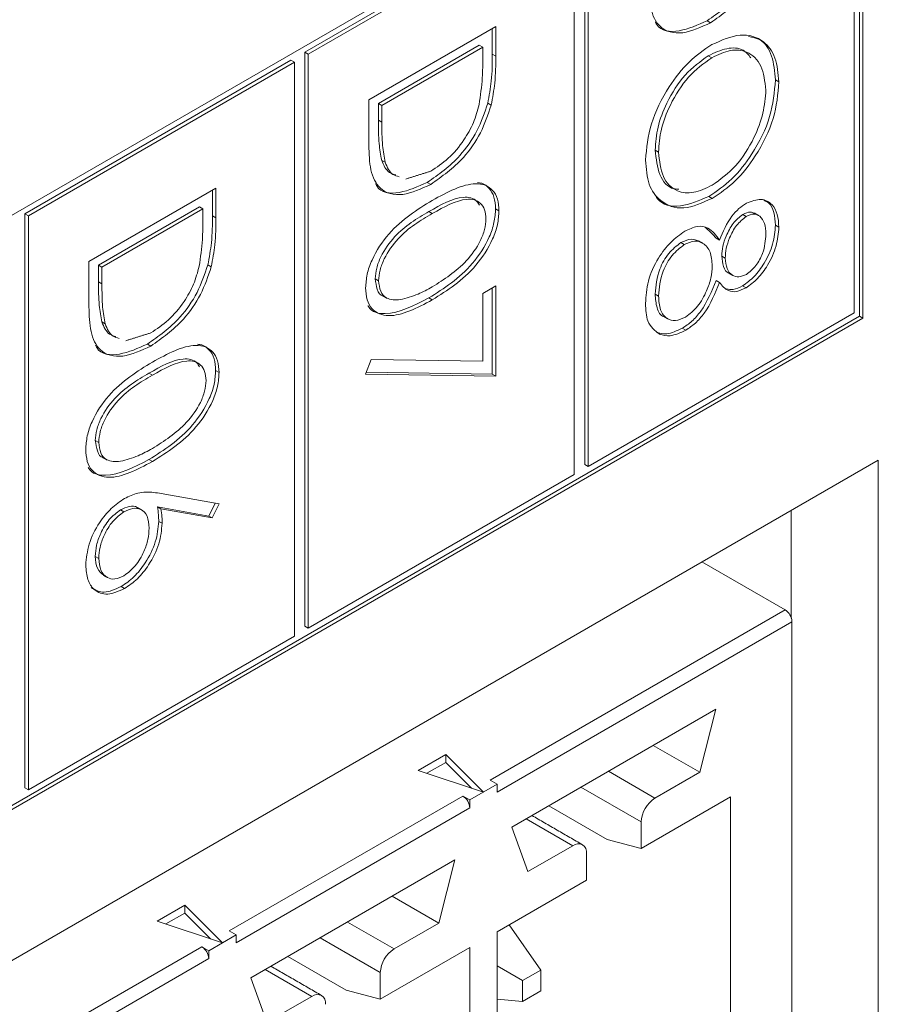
# Model space of a CAD drawing. Header units: inches. Extents: x 0.2 to 16.3, y 0.2 to 11.5.
# Tile 21 of 64: x 4.189 to 4.421, y 2.151 to 2.418. Entities that reach past the tile are written whole.
import ezdxf

# ---------------------------------------------------------------- set-up
doc = ezdxf.new("R2010")
doc.units = ezdxf.units.IN
doc.header["$MEASUREMENT"] = 0

msp = doc.modelspace()

# ---------------------------------------------------------------- linework, layer by layer
at = {"color": 7, "linetype": 'Continuous', "lineweight": 15}
for p, q in [((4.417000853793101, 2.498194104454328), (3.809265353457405, 2.147355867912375)), ((4.416073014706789, 2.337782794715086), (4.416073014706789, 2.497658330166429)), ((4.417000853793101, 2.337247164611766), (4.417000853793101, 2.498194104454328)), ((4.414643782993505, 2.338608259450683), (4.414643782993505, 2.494111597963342)), ((4.337868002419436, 2.450861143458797), (4.265782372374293, 2.409246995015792)), ((4.341630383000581, 2.453033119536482), (4.34163038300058, 2.297529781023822)), ((4.342558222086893, 2.452497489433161), (4.342558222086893, 2.296994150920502)), ((4.338795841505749, 2.450325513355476), (4.266710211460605, 2.408711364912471)), ((4.338795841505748, 2.294822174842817), (4.338795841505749, 2.450325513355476)), ((4.283141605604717, 2.396342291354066), (4.317514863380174, 2.416185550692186)), ((4.317514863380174, 2.416185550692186), (4.317514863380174, 2.408170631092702)), ((4.374814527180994, 2.417766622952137), (4.375742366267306, 2.417230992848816)), ((4.316587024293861, 2.415649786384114), (4.316587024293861, 2.408706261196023)), ((4.313061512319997, 2.411123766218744), (4.285739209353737, 2.395350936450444)), ((4.313061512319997, 2.411123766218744), (4.31398935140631, 2.410588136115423)), ((4.265782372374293, 2.409246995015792), (4.265782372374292, 2.253743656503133)), ((4.265782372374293, 2.409246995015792), (4.266710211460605, 2.408711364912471)), ((4.266710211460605, 2.408711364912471), (4.266710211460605, 2.253208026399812)), ((4.31398935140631, 2.410588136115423), (4.28666704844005, 2.394815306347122)), ((4.31398935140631, 2.407797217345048), (4.31398935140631, 2.410588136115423)), ((4.316587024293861, 2.408706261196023), (4.317514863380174, 2.408170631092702)), ((4.37511064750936, 2.408268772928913), (4.376038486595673, 2.407733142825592)), ((4.262019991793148, 2.407075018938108), (4.189934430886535, 2.365460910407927)), ((4.262947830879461, 2.406539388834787), (4.190862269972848, 2.364925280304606)), ((4.262019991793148, 2.407075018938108), (4.262947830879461, 2.406539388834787)), ((4.26294783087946, 2.251036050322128), (4.262947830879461, 2.406539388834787)), ((4.393316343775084, 2.401731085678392), (4.394244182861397, 2.401195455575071)), ((4.283141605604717, 2.384041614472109), (4.283141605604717, 2.396342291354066)), ((4.285739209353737, 2.395350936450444), (4.285739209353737, 2.390794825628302)), ((4.285739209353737, 2.395350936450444), (4.28666704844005, 2.394815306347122)), ((4.28666704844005, 2.394815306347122), (4.28666704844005, 2.390259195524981)), ((4.315347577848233, 2.395395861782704), (4.316275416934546, 2.394860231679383)), ((4.285739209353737, 2.390794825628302), (4.28666704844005, 2.390259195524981)), ((4.36070584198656, 2.3827305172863), (4.361633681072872, 2.382194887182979)), ((4.286613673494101, 2.379953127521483), (4.287541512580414, 2.379417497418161)), ((4.298966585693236, 2.373980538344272), (4.299894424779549, 2.373444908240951)), ((4.207293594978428, 2.352556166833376), (4.241666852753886, 2.372399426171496)), ((4.240739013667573, 2.371863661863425), (4.240739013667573, 2.364920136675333)), ((4.241666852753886, 2.372399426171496), (4.241666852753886, 2.364384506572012)), ((4.375262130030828, 2.370189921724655), (4.376189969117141, 2.369654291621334)), ((4.189934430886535, 2.365460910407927), (4.189934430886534, 2.209957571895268)), ((4.189934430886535, 2.365460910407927), (4.190862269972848, 2.364925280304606)), ((4.23721357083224, 2.367337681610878), (4.209891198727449, 2.351564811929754)), ((4.238141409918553, 2.366802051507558), (4.210819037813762, 2.351029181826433)), ((4.23721357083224, 2.367337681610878), (4.238141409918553, 2.366802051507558)), ((4.238141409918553, 2.364011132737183), (4.238141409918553, 2.366802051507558)), ((4.299400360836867, 2.366088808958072), (4.30032819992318, 2.365553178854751)), ((4.317468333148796, 2.366810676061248), (4.318396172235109, 2.366275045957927)), ((4.190862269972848, 2.364925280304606), (4.190862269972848, 2.209421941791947)), ((4.240739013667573, 2.364920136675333), (4.241666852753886, 2.364384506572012)), ((4.384447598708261, 2.365314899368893), (4.385375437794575, 2.364779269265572)), ((4.393316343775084, 2.362364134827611), (4.394244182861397, 2.36182850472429)), ((4.367687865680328, 2.357675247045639), (4.36861570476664, 2.357139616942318)), ((4.377210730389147, 2.358902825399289), (4.37813856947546, 2.358367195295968)), ((4.207293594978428, 2.340255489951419), (4.207293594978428, 2.352556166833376)), ((4.378773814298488, 2.354024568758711), (4.379701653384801, 2.353488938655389)), ((4.209891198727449, 2.351564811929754), (4.209891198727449, 2.347008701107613)), ((4.209891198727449, 2.351564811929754), (4.210819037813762, 2.351029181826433)), ((4.210819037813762, 2.351029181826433), (4.210819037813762, 2.346473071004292)), ((4.239499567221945, 2.351609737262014), (4.240427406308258, 2.351074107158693)), ((4.209891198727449, 2.347008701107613), (4.210819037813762, 2.346473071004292)), ((4.284857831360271, 2.347865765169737), (4.285785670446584, 2.347330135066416)), ((4.377210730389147, 2.347437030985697), (4.37813856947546, 2.346901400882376)), ((4.31398935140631, 2.343924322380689), (4.317514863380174, 2.345959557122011)), ((4.316587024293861, 2.345423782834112), (4.316587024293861, 2.32206875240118)), ((4.317514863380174, 2.345959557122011), (4.317514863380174, 2.321533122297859)), ((4.38439940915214, 2.345949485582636), (4.385327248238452, 2.345413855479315)), ((4.299386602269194, 2.342672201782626), (4.300314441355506, 2.342136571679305)), ((4.31398935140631, 2.325524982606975), (4.31398935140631, 2.343924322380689)), ((4.360705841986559, 2.343737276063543), (4.361633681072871, 2.343201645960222)), ((3.809265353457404, 1.986408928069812), (4.417000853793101, 2.337247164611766)), ((3.809265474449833, 1.987480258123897), (4.416073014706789, 2.337782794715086)), ((4.210765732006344, 2.336167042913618), (4.211693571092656, 2.335631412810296)), ((4.342558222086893, 2.296994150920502), (4.414643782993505, 2.338608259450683)), ((4.416073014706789, 2.337782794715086), (4.417000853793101, 2.337247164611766)), ((4.368073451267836, 2.334489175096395), (4.369001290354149, 2.333953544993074)), ((4.223118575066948, 2.330194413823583), (4.224046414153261, 2.329658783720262)), ((4.282260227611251, 2.322045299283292), (4.283726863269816, 2.325969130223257)), ((4.283726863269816, 2.325969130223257), (4.31398935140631, 2.325524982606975)), ((4.241620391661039, 2.323024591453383), (4.242548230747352, 2.322488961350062)), ((4.22355241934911, 2.322302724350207), (4.224480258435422, 2.321767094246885)), ((4.317514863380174, 2.321533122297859), (4.282260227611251, 2.322045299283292)), ((4.316587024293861, 2.32206875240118), (4.282454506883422, 2.322564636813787)), ((4.316587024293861, 2.32206875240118), (4.317514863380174, 2.321533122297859)), ((4.209009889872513, 2.304079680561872), (4.209937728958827, 2.303544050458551)), ((3.051749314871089, 1.508229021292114), (4.421179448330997, 2.298784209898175)), ((4.223538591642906, 2.298886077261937), (4.224466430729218, 2.298350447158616)), ((4.421179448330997, 2.298784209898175), (4.421179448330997, 2.10825802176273)), ((4.34163038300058, 2.297529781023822), (4.342558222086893, 2.296994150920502)), ((4.266710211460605, 2.253208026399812), (4.338795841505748, 2.294822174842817)), ((4.226862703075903, 2.289699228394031), (4.242548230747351, 2.286906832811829)), ((4.239754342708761, 2.283622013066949), (4.225866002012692, 2.286092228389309)), ((4.225866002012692, 2.286092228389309), (4.226793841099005, 2.285556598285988)), ((4.240682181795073, 2.283086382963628), (4.226793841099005, 2.285556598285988)), ((4.241453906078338, 2.287101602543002), (4.239754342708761, 2.283622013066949)), ((4.242548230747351, 2.286906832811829), (4.240682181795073, 2.283086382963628)), ((4.21582667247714, 2.285274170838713), (4.216754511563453, 2.284738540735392)), ((4.239754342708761, 2.283622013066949), (4.240682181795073, 2.283086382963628)), ((4.397609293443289, 2.285177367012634), (4.397609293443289, 2.25597236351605)), ((4.226196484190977, 2.282172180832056), (4.227124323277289, 2.281636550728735)), ((4.209009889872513, 2.272687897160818), (4.209937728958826, 2.272152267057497)), ((4.395924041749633, 2.258190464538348), (4.37339276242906, 2.271197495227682)), ((4.216012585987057, 2.264517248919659), (4.21694042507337, 2.263981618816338)), ((4.316026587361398, 2.212066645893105), (4.395924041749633, 2.258190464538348)), ((4.265782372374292, 2.253743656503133), (4.266710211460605, 2.253208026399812)), ((4.397779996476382, 2.254975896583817), (4.317882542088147, 2.208852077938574)), ((4.397779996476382, 2.10709842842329), (4.397779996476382, 2.254975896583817)), ((4.190862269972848, 2.209421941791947), (4.26294783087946, 2.251036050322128)), ((4.321872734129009, 2.199368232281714), (4.377179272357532, 2.23129601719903)), ((4.377179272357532, 2.23129601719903), (4.372817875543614, 2.214204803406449)), ((4.372817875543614, 2.214204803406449), (4.360195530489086, 2.221491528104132)), ((4.296519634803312, 2.214735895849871), (4.303979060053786, 2.21904213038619)), ((4.303979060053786, 2.21904213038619), (4.314168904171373, 2.208853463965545)), ((4.303979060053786, 2.21904213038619), (4.303979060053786, 2.216898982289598)), ((4.303979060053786, 2.216898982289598), (4.298873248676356, 2.213951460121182)), ((4.310953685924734, 2.209925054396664), (4.303979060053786, 2.216898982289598)), ((4.314168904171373, 2.208853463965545), (4.296519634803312, 2.214735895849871)), ((4.360661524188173, 2.20718709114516), (4.348039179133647, 2.214473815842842)), ((4.372817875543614, 2.214204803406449), (4.360661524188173, 2.20718709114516)), ((4.317882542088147, 2.210995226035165), (4.310458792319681, 2.206709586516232)), ((4.317882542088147, 2.210995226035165), (4.316026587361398, 2.212066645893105)), ((4.317882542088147, 2.208852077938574), (4.317882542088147, 2.210995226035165)), ((4.189934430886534, 2.209957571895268), (4.190862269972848, 2.209421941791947)), ((4.340614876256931, 2.21018786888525), (4.356949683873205, 2.200757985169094)), ((4.245315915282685, 2.171246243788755), (4.308602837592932, 2.207781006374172)), ((4.308602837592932, 2.207781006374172), (4.310458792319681, 2.206709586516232)), ((4.310458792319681, 2.206709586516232), (4.310458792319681, 2.20456643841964)), ((4.356949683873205, 2.193556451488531), (4.381169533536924, 2.207538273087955)), ((4.381169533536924, 2.207538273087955), (4.381169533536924, 2.109640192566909)), ((4.310458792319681, 2.20456643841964), (4.247171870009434, 2.168031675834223)), ((4.331890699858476, 2.205151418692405), (4.347670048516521, 2.196042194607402)), ((4.325768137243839, 2.201617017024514), (4.338390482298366, 2.194330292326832)), ((4.356949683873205, 2.200757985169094), (4.356949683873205, 2.193556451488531)), ((4.326234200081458, 2.187312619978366), (4.321872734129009, 2.199368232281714)), ((4.356949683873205, 2.193556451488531), (4.347670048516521, 2.196042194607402)), ((4.338390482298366, 2.194330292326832), (4.326234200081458, 2.187312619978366)), ((4.342102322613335, 2.184985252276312), (4.342102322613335, 2.192186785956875)), ((4.251162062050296, 2.158547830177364), (4.306468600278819, 2.190475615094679)), ((4.306468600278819, 2.190475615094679), (4.30210713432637, 2.173384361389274)), ((4.317882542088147, 2.171003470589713), (4.342102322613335, 2.184985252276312)), ((4.30210713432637, 2.173384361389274), (4.289484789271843, 2.180671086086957)), ((4.225808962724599, 2.17391549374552), (4.233268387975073, 2.178221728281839)), ((4.233268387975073, 2.178221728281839), (4.243458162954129, 2.16803302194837)), ((4.233268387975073, 2.178221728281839), (4.233268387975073, 2.176078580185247)), ((4.243458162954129, 2.16803302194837), (4.225808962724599, 2.17391549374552)), ((4.233268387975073, 2.176078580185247), (4.228162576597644, 2.173131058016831)), ((4.240243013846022, 2.169104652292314), (4.233268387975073, 2.176078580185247)), ((4.28995085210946, 2.166366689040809), (4.277328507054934, 2.173653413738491)), ((4.247171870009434, 2.170174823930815), (4.245315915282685, 2.171246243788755)), ((4.30210713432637, 2.173384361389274), (4.28995085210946, 2.166366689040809)), ((4.317882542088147, 2.073105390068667), (4.317882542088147, 2.171003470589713)), ((4.321109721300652, 2.172866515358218), (4.329705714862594, 2.160638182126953)), ((4.247171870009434, 2.170174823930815), (4.239748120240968, 2.165889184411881)), ((4.247171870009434, 2.168031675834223), (4.247171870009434, 2.170174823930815)), ((4.269904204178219, 2.1693674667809), (4.286239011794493, 2.159937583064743)), ((4.174605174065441, 2.130425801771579), (4.237892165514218, 2.16696060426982)), ((4.237892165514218, 2.16696060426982), (4.239748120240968, 2.165889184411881)), ((4.239748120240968, 2.165889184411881), (4.239748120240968, 2.163746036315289)), ((4.286239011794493, 2.15273604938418), (4.310458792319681, 2.16671783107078)), ((4.310458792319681, 2.16671783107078), (4.31045879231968, 2.068819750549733)), ((4.239748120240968, 2.163746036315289), (4.17646112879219, 2.127211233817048)), ((4.261180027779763, 2.164331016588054), (4.276959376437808, 2.155221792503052)), ((4.255057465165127, 2.160796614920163), (4.267679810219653, 2.153509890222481)), ((4.317882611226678, 2.161804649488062), (4.324804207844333, 2.157808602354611)), ((4.329705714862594, 2.160638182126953), (4.324804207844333, 2.157808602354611)), ((4.329705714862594, 2.154978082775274), (4.329705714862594, 2.160638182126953)), ((4.255523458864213, 2.146492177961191), (4.251162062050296, 2.158547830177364)), ((4.286239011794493, 2.159937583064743), (4.286239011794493, 2.15273604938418)), ((4.324804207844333, 2.157808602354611), (4.324804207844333, 2.152148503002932)), ((4.286239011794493, 2.15273604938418), (4.276959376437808, 2.155221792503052)), ((4.324804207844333, 2.152148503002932), (4.329705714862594, 2.154978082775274)), ((4.267679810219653, 2.153509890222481), (4.255523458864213, 2.146492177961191)), ((4.324804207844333, 2.152148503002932), (4.317882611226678, 2.152766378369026))]:
    msp.add_line(p, q, dxfattribs=at)
for centre, radius, start, end in [((4.393750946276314, 2.254792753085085), 0.00403321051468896, 2.602631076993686, 57.39798525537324), ((4.30642974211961, 2.204383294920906), 0.004033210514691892, 2.602631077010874, 57.39798525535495), ((4.365008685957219, 2.200391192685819), 0.00806734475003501, 122.6060035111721, 177.3940733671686), ((4.339839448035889, 2.19255382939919), 0.002292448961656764, 350.7867331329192, 129.2022840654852), ((4.235719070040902, 2.163562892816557), 0.004033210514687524, 2.602631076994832, 57.39798525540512), ((4.294298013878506, 2.159570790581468), 0.008067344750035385, 122.6060035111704, 177.3940733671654), ((4.269128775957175, 2.151733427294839), 0.00229244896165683, 350.7867331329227, 129.202284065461)]:
    msp.add_arc(centre, radius, start, end, dxfattribs=at)
for points, knots in [([(4.391195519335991, 2.439181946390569), (4.390348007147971, 2.436672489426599), (4.388652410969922, 2.431651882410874), (4.382857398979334, 2.423395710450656), (4.377862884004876, 2.419900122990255), (4.374814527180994, 2.417766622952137)], [0, 0, 0, 0, 0.2802629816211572, 0.5607150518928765, 0.9999999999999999, 0.9999999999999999, 0.9999999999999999, 0.9999999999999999]), ([(4.392123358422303, 2.438646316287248), (4.391275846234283, 2.436136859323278), (4.389580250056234, 2.431116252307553), (4.383785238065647, 2.422860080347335), (4.378790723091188, 2.419364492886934), (4.375742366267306, 2.417230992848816)], [0, 0, 0, 0, 0.2802629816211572, 0.5607150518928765, 0.9999999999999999, 0.9999999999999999, 0.9999999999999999, 0.9999999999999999]), ([(4.375742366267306, 2.417230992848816), (4.373161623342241, 2.416031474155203), (4.368009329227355, 2.413636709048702), (4.361858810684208, 2.415226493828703), (4.359173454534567, 2.420904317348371), (4.359050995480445, 2.425514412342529), (4.358989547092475, 2.427827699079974)], [0, 0, 0, 0, 0.2801227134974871, 0.5592477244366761, 0.7788361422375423, 0.9999999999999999, 0.9999999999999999, 0.9999999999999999, 0.9999999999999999]), ([(4.374814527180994, 2.417766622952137), (4.372291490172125, 2.416634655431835), (4.367254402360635, 2.414374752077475), (4.361985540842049, 2.414869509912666), (4.360871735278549, 2.417253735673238), (4.360760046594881, 2.417492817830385)], [0, 0, 0, 0, 0.4744971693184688, 0.9473043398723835, 1, 1, 1, 1]), ([(4.376024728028, 2.411287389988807), (4.378676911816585, 2.412451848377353), (4.383980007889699, 2.414780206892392), (4.390021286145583, 2.412835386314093), (4.393620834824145, 2.408055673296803), (4.394036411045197, 2.403482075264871), (4.394244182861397, 2.401195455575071)], [0, 0, 0, 0, 0.2797298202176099, 0.5593255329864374, 0.7796800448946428, 1, 1, 1, 1]), ([(4.386040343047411, 2.413459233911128), (4.387124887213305, 2.413269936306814), (4.389959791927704, 2.412775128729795), (4.392648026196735, 2.408486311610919), (4.393093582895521, 2.403982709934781), (4.393316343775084, 2.401731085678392)], [0, 0, 0, 0, 0.2365422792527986, 0.61830107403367, 1, 1, 1, 1]), ([(4.358108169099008, 2.380016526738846), (4.358402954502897, 2.38326234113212), (4.358992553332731, 2.389754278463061), (4.363851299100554, 2.399401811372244), (4.369752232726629, 2.407025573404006), (4.373933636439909, 2.409866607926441), (4.376024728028, 2.411287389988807)], [0, 0, 0, 0, 0.2796630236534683, 0.5593526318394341, 0.7796352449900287, 1, 1, 1, 1]), ([(4.316587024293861, 2.408706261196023), (4.316584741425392, 2.406319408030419), (4.316580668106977, 2.402060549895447), (4.315724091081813, 2.397430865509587), (4.315347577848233, 2.395395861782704)], [0, 0, 0, 0, 0.5604443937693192, 1, 1, 1, 1]), ([(4.317514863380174, 2.408170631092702), (4.317512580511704, 2.405783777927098), (4.31750850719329, 2.401524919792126), (4.316651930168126, 2.396895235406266), (4.316275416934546, 2.394860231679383)], [0, 0, 0, 0, 0.5604443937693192, 1, 1, 1, 1]), ([(4.37511064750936, 2.408268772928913), (4.372944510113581, 2.406714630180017), (4.368610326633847, 2.403604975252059), (4.363939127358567, 2.396111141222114), (4.361124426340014, 2.388862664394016), (4.36084539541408, 2.384774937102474), (4.36070584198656, 2.3827305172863)], [0, 0, 0, 0, 0.2794153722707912, 0.5590769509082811, 0.7794784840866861, 0.9999999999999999, 0.9999999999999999, 0.9999999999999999, 0.9999999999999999]), ([(4.386634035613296, 2.40772868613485), (4.385995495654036, 2.408507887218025), (4.384430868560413, 2.410417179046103), (4.38019560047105, 2.410626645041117), (4.3768058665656, 2.409054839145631), (4.37511064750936, 2.408268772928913)], [0, 0, 0, 0, 0.2563286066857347, 0.6280870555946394, 0.9999999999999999, 0.9999999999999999, 0.9999999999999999, 0.9999999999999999]), ([(4.390718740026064, 2.398985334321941), (4.390436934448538, 2.401328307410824), (4.389873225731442, 2.406015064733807), (4.38604548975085, 2.40953863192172), (4.381174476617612, 2.410157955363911), (4.377750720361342, 2.408541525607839), (4.376038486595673, 2.407733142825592)], [0, 0, 0, 0, 0.2796270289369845, 0.5593508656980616, 0.7796296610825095, 1, 1, 1, 1]), ([(4.313025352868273, 2.395043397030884), (4.313369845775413, 2.397501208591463), (4.313985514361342, 2.401893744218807), (4.313988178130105, 2.405992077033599), (4.31398935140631, 2.407797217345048)], [0, 0, 0, 0, 0.5595427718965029, 1, 1, 1, 1]), ([(4.376038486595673, 2.407733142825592), (4.373872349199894, 2.406179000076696), (4.36953816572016, 2.403069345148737), (4.36486696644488, 2.395575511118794), (4.362052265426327, 2.388327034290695), (4.361773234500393, 2.384239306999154), (4.361633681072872, 2.382194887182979)], [0, 0, 0, 0, 0.2794153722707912, 0.5590769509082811, 0.7794784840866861, 0.9999999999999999, 0.9999999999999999, 0.9999999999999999, 0.9999999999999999]), ([(4.393316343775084, 2.401731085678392), (4.393033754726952, 2.398457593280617), (4.392468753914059, 2.391912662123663), (4.38759056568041, 2.382141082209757), (4.381602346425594, 2.374462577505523), (4.377376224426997, 2.371614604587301), (4.375262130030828, 2.370189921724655)], [0, 0, 0, 0, 0.2797672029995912, 0.5593588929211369, 0.7795716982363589, 1, 1, 1, 1]), ([(4.394244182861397, 2.401195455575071), (4.393961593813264, 2.397921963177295), (4.393396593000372, 2.391377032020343), (4.388518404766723, 2.381605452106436), (4.382530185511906, 2.373926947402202), (4.378304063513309, 2.37107897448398), (4.376189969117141, 2.369654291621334)], [0, 0, 0, 0, 0.2797672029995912, 0.5593588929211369, 0.7795716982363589, 1, 1, 1, 1]), ([(4.376196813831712, 2.373220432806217), (4.378379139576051, 2.374785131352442), (4.382743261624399, 2.377914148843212), (4.387476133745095, 2.385476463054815), (4.390213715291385, 2.392776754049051), (4.390550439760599, 2.396916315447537), (4.390718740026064, 2.398985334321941)], [0, 0, 0, 0, 0.2794688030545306, 0.5588698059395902, 0.7795160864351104, 1, 1, 1, 1]), ([(4.315347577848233, 2.395395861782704), (4.314500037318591, 2.392886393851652), (4.312804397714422, 2.387865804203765), (4.307009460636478, 2.379609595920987), (4.302014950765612, 2.376114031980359), (4.298966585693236, 2.373980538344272)], [0, 0, 0, 0, 0.2802649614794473, 0.560714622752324, 1, 1, 1, 1]), ([(4.316275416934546, 2.394860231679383), (4.315427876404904, 2.392350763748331), (4.313732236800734, 2.387330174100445), (4.30793729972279, 2.379073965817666), (4.302942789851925, 2.375578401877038), (4.299894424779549, 2.373444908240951)], [0, 0, 0, 0, 0.2802649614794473, 0.560714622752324, 1, 1, 1, 1]), ([(4.299901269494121, 2.377011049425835), (4.301509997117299, 2.378068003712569), (4.304724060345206, 2.380179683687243), (4.308773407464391, 2.384980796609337), (4.311668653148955, 2.390160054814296), (4.312573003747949, 2.393415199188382), (4.313025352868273, 2.395043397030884)], [0, 0, 0, 0, 0.2801783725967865, 0.559765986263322, 0.7797983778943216, 0.9999999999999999, 0.9999999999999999, 0.9999999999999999, 0.9999999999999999]), ([(4.285739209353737, 2.390794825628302), (4.285734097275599, 2.388653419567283), (4.285724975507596, 2.384832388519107), (4.286342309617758, 2.381443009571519), (4.286613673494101, 2.379953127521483)], [0, 0, 0, 0, 0.5604262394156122, 1, 1, 1, 1]), ([(4.28666704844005, 2.390259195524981), (4.286661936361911, 2.388117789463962), (4.286652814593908, 2.384296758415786), (4.287270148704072, 2.380907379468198), (4.287541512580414, 2.379417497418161)], [0, 0, 0, 0, 0.5604262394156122, 1, 1, 1, 1]), ([(4.299894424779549, 2.373444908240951), (4.29731365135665, 2.372245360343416), (4.292161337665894, 2.369850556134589), (4.28601089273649, 2.371440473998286), (4.283325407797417, 2.377118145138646), (4.283203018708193, 2.381728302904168), (4.283141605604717, 2.384041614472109)], [0, 0, 0, 0, 0.280124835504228, 0.5592474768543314, 0.7788366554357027, 1, 1, 1, 1]), ([(4.36070584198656, 2.3827305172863), (4.360972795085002, 2.380402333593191), (4.361506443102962, 2.375748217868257), (4.364317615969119, 2.372265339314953), (4.366668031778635, 2.372152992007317), (4.367110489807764, 2.372131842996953)], [0, 0, 0, 0, 0.4482877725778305, 0.896141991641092, 1, 1, 1, 1]), ([(4.361633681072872, 2.382194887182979), (4.361882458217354, 2.379817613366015), (4.362379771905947, 2.37506536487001), (4.366144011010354, 2.371398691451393), (4.37104425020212, 2.370793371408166), (4.374479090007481, 2.372411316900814), (4.376196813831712, 2.373220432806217)], [0, 0, 0, 0, 0.27983005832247, 0.559389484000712, 0.7796557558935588, 1, 1, 1, 1]), ([(4.286613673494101, 2.379953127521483), (4.287167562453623, 2.378621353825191), (4.287993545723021, 2.37663535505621), (4.289822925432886, 2.376189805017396), (4.290425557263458, 2.376043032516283)], [0, 0, 0, 0, 0.6705813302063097, 1, 1, 1, 1]), ([(4.287541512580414, 2.379417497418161), (4.288095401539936, 2.37808572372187), (4.288921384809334, 2.376099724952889), (4.290750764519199, 2.375654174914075), (4.29135339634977, 2.375507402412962)], [0, 0, 0, 0, 0.6705813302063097, 1, 1, 1, 1]), ([(4.376189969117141, 2.369654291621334), (4.373522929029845, 2.368463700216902), (4.368188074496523, 2.366082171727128), (4.362274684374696, 2.368321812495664), (4.358643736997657, 2.373068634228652), (4.358286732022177, 2.377700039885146), (4.358108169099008, 2.380016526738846)], [0, 0, 0, 0, 0.2796309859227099, 0.5593431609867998, 0.7795969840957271, 0.9999999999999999, 0.9999999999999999, 0.9999999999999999, 0.9999999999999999]), ([(4.298966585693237, 2.373980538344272), (4.296443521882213, 2.372848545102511), (4.291406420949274, 2.370588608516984), (4.286137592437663, 2.371083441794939), (4.285023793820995, 2.373467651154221), (4.284912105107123, 2.37370673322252)], [0, 0, 0, 0, 0.4745009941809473, 0.9473043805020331, 1, 1, 1, 1]), ([(4.300314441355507, 2.369107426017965), (4.304418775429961, 2.371323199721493), (4.309555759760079, 2.374096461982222), (4.314718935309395, 2.37337814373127), (4.316770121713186, 2.371985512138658), (4.318150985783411, 2.369614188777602), (4.318314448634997, 2.36738802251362), (4.318396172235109, 2.366275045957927)], [0, 0, 0, 0, 0.4987019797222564, 0.6241753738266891, 0.7494670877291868, 0.8747455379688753, 1, 1, 1, 1]), ([(4.312548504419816, 2.373921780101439), (4.312942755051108, 2.373881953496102), (4.314202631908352, 2.373754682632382), (4.315828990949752, 2.37248850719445), (4.317226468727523, 2.370157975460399), (4.317387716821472, 2.367926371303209), (4.317468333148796, 2.366810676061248)], [0, 0, 0, 0, 0.1318219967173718, 0.4212535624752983, 0.7106544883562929, 1, 1, 1, 1]), ([(4.282260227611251, 2.34541420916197), (4.282341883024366, 2.346619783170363), (4.282505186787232, 2.349030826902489), (4.284304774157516, 2.354284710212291), (4.290080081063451, 2.36283252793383), (4.296218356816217, 2.366596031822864), (4.300314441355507, 2.369107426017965)], [0, 0, 0, 0, 0.1255506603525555, 0.2510904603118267, 0.5002510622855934, 0.9999999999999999, 0.9999999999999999, 0.9999999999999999, 0.9999999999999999]), ([(4.313073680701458, 2.367828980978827), (4.312872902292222, 2.368190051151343), (4.312327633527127, 2.369170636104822), (4.310787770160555, 2.36989453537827), (4.306645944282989, 2.370153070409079), (4.30261906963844, 2.367894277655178), (4.299400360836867, 2.366088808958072)], [0, 0, 0, 0, 0.08864845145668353, 0.2407491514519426, 0.3931255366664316, 1, 1, 1, 1]), ([(4.314870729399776, 2.364120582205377), (4.314792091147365, 2.364985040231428), (4.314634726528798, 2.366714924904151), (4.31342606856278, 2.368430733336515), (4.311735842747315, 2.369381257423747), (4.307549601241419, 2.369590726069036), (4.303536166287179, 2.367346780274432), (4.30032819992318, 2.365553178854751)], [0, 0, 0, 0, 0.1251386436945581, 0.250417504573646, 0.3755196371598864, 0.500848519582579, 1, 1, 1, 1]), ([(4.375262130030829, 2.370189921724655), (4.372643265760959, 2.369056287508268), (4.367404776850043, 2.366788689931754), (4.362430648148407, 2.36788059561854), (4.361012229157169, 2.370000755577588), (4.360876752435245, 2.370203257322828)], [0, 0, 0, 0, 0.4748519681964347, 0.9498418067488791, 1, 1, 1, 1]), ([(4.37813856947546, 2.358367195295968), (4.379117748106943, 2.360636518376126), (4.380485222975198, 2.363805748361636), (4.383375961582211, 2.366985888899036), (4.384741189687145, 2.367908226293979), (4.385423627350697, 2.368369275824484)], [0, 0, 0, 0, 0.5577552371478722, 0.7789347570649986, 1, 1, 1, 1]), ([(4.385423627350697, 2.368369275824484), (4.38679967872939, 2.368882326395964), (4.389555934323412, 2.369909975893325), (4.392412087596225, 2.36828242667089), (4.393982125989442, 2.365451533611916), (4.394156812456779, 2.363036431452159), (4.394244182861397, 2.36182850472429)], [0, 0, 0, 0, 0.2788074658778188, 0.5584563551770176, 0.7791594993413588, 0.9999999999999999, 0.9999999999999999, 0.9999999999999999, 0.9999999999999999]), ([(4.390195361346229, 2.36903523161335), (4.390645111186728, 2.36886656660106), (4.391937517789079, 2.368381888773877), (4.393022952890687, 2.365925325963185), (4.393218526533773, 2.363551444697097), (4.393316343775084, 2.362364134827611)], [0, 0, 0, 0, 0.2105976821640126, 0.6051760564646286, 1, 1, 1, 1]), ([(4.299400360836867, 2.366088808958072), (4.296187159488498, 2.364204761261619), (4.291376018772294, 2.361383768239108), (4.286683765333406, 2.354863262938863), (4.285111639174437, 2.35073659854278), (4.284942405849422, 2.34882239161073), (4.284857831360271, 2.347865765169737)], [0, 0, 0, 0, 0.500290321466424, 0.7490869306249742, 0.8746059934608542, 1, 1, 1, 1]), ([(4.30032819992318, 2.365553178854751), (4.29711499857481, 2.363669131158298), (4.292303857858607, 2.360848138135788), (4.287611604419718, 2.354327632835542), (4.28603947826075, 2.350200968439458), (4.285870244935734, 2.348286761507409), (4.285785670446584, 2.347330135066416)], [0, 0, 0, 0, 0.500290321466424, 0.7490869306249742, 0.8746059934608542, 1, 1, 1, 1]), ([(4.317468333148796, 2.366810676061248), (4.317387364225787, 2.365595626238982), (4.317225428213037, 2.363165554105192), (4.315431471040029, 2.357871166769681), (4.309696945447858, 2.349195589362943), (4.303511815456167, 2.345282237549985), (4.299386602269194, 2.342672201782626)], [0, 0, 0, 0, 0.1255997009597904, 0.2511965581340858, 0.5005806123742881, 1, 1, 1, 1]), ([(4.318396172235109, 2.366275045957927), (4.318315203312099, 2.365059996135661), (4.318153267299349, 2.362629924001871), (4.316359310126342, 2.357335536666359), (4.310624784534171, 2.348659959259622), (4.304439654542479, 2.344746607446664), (4.300314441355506, 2.342136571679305)], [0, 0, 0, 0, 0.1255997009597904, 0.2511965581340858, 0.5005806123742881, 1, 1, 1, 1]), ([(4.387691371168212, 2.365483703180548), (4.387312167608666, 2.365697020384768), (4.386422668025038, 2.366197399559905), (4.385167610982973, 2.365636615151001), (4.384447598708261, 2.365314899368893)], [0, 0, 0, 0, 0.4263111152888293, 0.9999999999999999, 0.9999999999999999, 0.9999999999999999, 0.9999999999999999]), ([(4.237177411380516, 2.351257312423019), (4.237521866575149, 2.353715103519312), (4.238137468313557, 2.358107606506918), (4.23814020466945, 2.362205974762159), (4.238141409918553, 2.364011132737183)], [0, 0, 0, 0, 0.5595422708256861, 1, 1, 1, 1]), ([(4.240739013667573, 2.364920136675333), (4.240736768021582, 2.362533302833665), (4.240732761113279, 2.358274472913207), (4.239876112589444, 2.353644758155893), (4.239499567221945, 2.351609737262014)], [0, 0, 0, 0, 0.5604435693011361, 1, 1, 1, 1]), ([(4.241666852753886, 2.364384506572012), (4.241664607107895, 2.361997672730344), (4.241660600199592, 2.357738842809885), (4.240803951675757, 2.353109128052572), (4.240427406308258, 2.351074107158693)], [0, 0, 0, 0, 0.5604435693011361, 1, 1, 1, 1]), ([(4.30032819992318, 2.345706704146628), (4.303519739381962, 2.347696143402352), (4.308300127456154, 2.350675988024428), (4.313025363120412, 2.357118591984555), (4.314622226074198, 2.361251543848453), (4.314787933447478, 2.363164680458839), (4.314870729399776, 2.364120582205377)], [0, 0, 0, 0, 0.5000708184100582, 0.7490217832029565, 0.8745983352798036, 1, 1, 1, 1]), ([(4.384447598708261, 2.365314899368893), (4.383536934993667, 2.364567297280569), (4.381706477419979, 2.363064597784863), (4.379976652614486, 2.359708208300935), (4.378932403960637, 2.356632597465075), (4.378826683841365, 2.354894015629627), (4.378773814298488, 2.354024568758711)], [0, 0, 0, 0, 0.2777194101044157, 0.5582231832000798, 0.7790719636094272, 1, 1, 1, 1]), ([(4.385375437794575, 2.364779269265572), (4.38446477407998, 2.364031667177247), (4.382634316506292, 2.362528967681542), (4.380904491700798, 2.359172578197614), (4.37986024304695, 2.356096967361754), (4.379754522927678, 2.354358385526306), (4.379701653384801, 2.353488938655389)], [0, 0, 0, 0, 0.2777194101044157, 0.5582231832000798, 0.7790719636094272, 1, 1, 1, 1]), ([(4.390718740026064, 2.359992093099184), (4.390657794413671, 2.360999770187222), (4.390536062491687, 2.363012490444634), (4.389267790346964, 2.364835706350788), (4.387502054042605, 2.36567173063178), (4.386083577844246, 2.365076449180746), (4.385375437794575, 2.364779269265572)], [0, 0, 0, 0, 0.280650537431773, 0.5605674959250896, 0.780623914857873, 1, 1, 1, 1]), ([(4.358108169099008, 2.341206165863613), (4.358212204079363, 2.343187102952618), (4.358419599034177, 2.347136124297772), (4.361207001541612, 2.353217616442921), (4.36483795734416, 2.358009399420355), (4.367426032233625, 2.359844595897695), (4.368718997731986, 2.360761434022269)], [0, 0, 0, 0, 0.280544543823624, 0.559268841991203, 0.7798169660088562, 1, 1, 1, 1]), ([(4.368718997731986, 2.360761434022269), (4.369867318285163, 2.361293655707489), (4.372163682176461, 2.362357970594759), (4.375727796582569, 2.361751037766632), (4.377224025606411, 2.359650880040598), (4.37813856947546, 2.358367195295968)], [0, 0, 0, 0, 0.2799857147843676, 0.5599038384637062, 1, 1, 1, 1]), ([(4.393316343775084, 2.362364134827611), (4.393165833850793, 2.360694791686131), (4.39286494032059, 2.357357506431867), (4.390595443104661, 2.352335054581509), (4.387626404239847, 2.348268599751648), (4.385474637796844, 2.346722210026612), (4.38439940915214, 2.345949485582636)], [0, 0, 0, 0, 0.2799292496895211, 0.5596235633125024, 0.7799457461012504, 1, 1, 1, 1]), ([(4.394244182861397, 2.36182850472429), (4.394093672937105, 2.36015916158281), (4.393792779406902, 2.356821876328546), (4.391523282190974, 2.351799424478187), (4.388554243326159, 2.347732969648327), (4.386402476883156, 2.346186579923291), (4.385327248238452, 2.345413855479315)], [0, 0, 0, 0, 0.2799292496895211, 0.5596235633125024, 0.7799457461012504, 1, 1, 1, 1]), ([(4.367687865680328, 2.357675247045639), (4.366540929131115, 2.356789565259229), (4.364244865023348, 2.355016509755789), (4.361217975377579, 2.349599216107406), (4.360900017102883, 2.345959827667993), (4.360705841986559, 2.343737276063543)], [0, 0, 0, 0, 0.2798315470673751, 0.5601976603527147, 1, 1, 1, 1]), ([(4.372598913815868, 2.358021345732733), (4.371913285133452, 2.358322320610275), (4.370507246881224, 2.358939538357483), (4.368643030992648, 2.358103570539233), (4.367687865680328, 2.357675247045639)], [0, 0, 0, 0, 0.4876315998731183, 1, 1, 1, 1]), ([(4.376176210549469, 2.351366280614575), (4.376073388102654, 2.35270195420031), (4.375867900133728, 2.355371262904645), (4.373943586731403, 2.357545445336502), (4.371456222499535, 2.358376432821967), (4.369561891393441, 2.35755160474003), (4.36861570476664, 2.357139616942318)], [0, 0, 0, 0, 0.2802828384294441, 0.560137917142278, 0.780296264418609, 0.9999999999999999, 0.9999999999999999, 0.9999999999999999, 0.9999999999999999]), ([(4.385444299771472, 2.349043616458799), (4.386327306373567, 2.34976587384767), (4.388099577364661, 2.351215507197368), (4.390383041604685, 2.355457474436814), (4.390591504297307, 2.358273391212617), (4.390718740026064, 2.359992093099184)], [0, 0, 0, 0, 0.278970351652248, 0.5599177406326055, 1, 1, 1, 1]), ([(4.36861570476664, 2.357139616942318), (4.367468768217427, 2.356253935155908), (4.365172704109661, 2.354480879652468), (4.362145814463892, 2.349063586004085), (4.361827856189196, 2.345424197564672), (4.361633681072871, 2.343201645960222)], [0, 0, 0, 0, 0.2798315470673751, 0.5601976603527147, 1, 1, 1, 1]), ([(4.378773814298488, 2.354024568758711), (4.378883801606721, 2.35305693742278), (4.379103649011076, 2.351122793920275), (4.379985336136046, 2.349555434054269), (4.380749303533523, 2.349374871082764), (4.380772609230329, 2.349369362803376)], [0, 0, 0, 0, 0.4925445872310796, 0.9845194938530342, 1, 1, 1, 1]), ([(4.379701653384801, 2.353488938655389), (4.379798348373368, 2.352492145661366), (4.379991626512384, 2.350499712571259), (4.381385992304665, 2.348755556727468), (4.383307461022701, 2.348197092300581), (4.384732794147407, 2.348761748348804), (4.385444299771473, 2.349043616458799)], [0, 0, 0, 0, 0.2802357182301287, 0.560147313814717, 0.7804319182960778, 1, 1, 1, 1]), ([(4.239499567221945, 2.351609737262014), (4.238652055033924, 2.349100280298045), (4.236956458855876, 2.344079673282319), (4.231161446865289, 2.335823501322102), (4.22616693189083, 2.332327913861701), (4.223118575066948, 2.330194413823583)], [0, 0, 0, 0, 0.2802629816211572, 0.5607150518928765, 0.9999999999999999, 0.9999999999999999, 0.9999999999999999, 0.9999999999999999]), ([(4.240427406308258, 2.351074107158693), (4.239579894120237, 2.348564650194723), (4.237884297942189, 2.343544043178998), (4.232089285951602, 2.33528787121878), (4.227094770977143, 2.33179228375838), (4.224046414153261, 2.329658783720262)], [0, 0, 0, 0, 0.2802629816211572, 0.5607150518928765, 0.9999999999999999, 0.9999999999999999, 0.9999999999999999, 0.9999999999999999]), ([(4.224053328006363, 2.33322496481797), (4.225662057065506, 2.334281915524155), (4.228876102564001, 2.336393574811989), (4.232925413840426, 2.341194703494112), (4.235820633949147, 2.346373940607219), (4.23672503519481, 2.34962910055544), (4.237177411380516, 2.351257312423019)], [0, 0, 0, 0, 0.2801789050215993, 0.559763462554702, 0.7797962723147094, 1, 1, 1, 1]), ([(4.368939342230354, 2.337479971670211), (4.370080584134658, 2.338371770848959), (4.372370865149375, 2.340161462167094), (4.374637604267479, 2.344287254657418), (4.375984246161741, 2.348123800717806), (4.376112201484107, 2.350285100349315), (4.376176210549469, 2.351366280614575)], [0, 0, 0, 0, 0.278304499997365, 0.5585104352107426, 0.7791468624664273, 0.9999999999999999, 0.9999999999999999, 0.9999999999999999, 0.9999999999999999]), ([(4.209891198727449, 2.347008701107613), (4.209886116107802, 2.344867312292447), (4.209877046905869, 2.341046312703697), (4.21049437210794, 2.337656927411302), (4.210765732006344, 2.336167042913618)], [0, 0, 0, 0, 0.5604263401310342, 1, 1, 1, 1]), ([(4.284857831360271, 2.347865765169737), (4.28499316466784, 2.346886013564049), (4.285263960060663, 2.344925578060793), (4.286203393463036, 2.343293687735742), (4.287034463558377, 2.343201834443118), (4.287058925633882, 2.3431991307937)], [0, 0, 0, 0, 0.4922937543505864, 0.985055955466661, 1, 1, 1, 1]), ([(4.285785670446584, 2.347330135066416), (4.285903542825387, 2.346314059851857), (4.286139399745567, 2.344280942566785), (4.288101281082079, 2.342062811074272), (4.290327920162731, 2.342160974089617), (4.291686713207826, 2.342220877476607)], [0, 0, 0, 0, 0.2802573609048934, 0.5607814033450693, 1, 1, 1, 1]), ([(4.377210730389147, 2.347437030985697), (4.376030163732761, 2.344506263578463), (4.374382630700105, 2.340416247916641), (4.370704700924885, 2.336238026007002), (4.368950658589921, 2.335072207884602), (4.368073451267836, 2.334489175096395)], [0, 0, 0, 0, 0.5582673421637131, 0.7790867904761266, 1, 1, 1, 1]), ([(4.37813856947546, 2.346901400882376), (4.376958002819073, 2.343970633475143), (4.375310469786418, 2.33988061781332), (4.371632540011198, 2.33570239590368), (4.369878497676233, 2.334536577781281), (4.36900129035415, 2.333953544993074)], [0, 0, 0, 0, 0.5582673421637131, 0.7790867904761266, 1, 1, 1, 1]), ([(4.385327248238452, 2.345413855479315), (4.38447002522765, 2.345007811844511), (4.382755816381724, 2.344195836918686), (4.38004735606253, 2.344516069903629), (4.378862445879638, 2.345996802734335), (4.37813856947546, 2.346901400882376)], [0, 0, 0, 0, 0.2801587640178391, 0.5602400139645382, 1, 1, 1, 1]), ([(4.210819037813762, 2.346473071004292), (4.210813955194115, 2.344331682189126), (4.210804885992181, 2.340510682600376), (4.211422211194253, 2.337121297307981), (4.211693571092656, 2.335631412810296)], [0, 0, 0, 0, 0.5604263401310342, 1, 1, 1, 1]), ([(4.300314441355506, 2.342136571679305), (4.296189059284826, 2.339976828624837), (4.290004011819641, 2.336738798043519), (4.284305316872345, 2.338845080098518), (4.282505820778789, 2.342053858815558), (4.282342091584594, 2.344294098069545), (4.282260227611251, 2.34541420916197)], [0, 0, 0, 0, 0.4994063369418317, 0.7487432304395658, 0.874372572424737, 1, 1, 1, 1]), ([(4.291686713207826, 2.342220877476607), (4.293271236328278, 2.342629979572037), (4.296102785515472, 2.343361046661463), (4.299036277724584, 2.344989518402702), (4.30032819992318, 2.345706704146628)], [0, 0, 0, 0, 0.5595958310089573, 1, 1, 1, 1]), ([(4.38439940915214, 2.345949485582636), (4.383530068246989, 2.345518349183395), (4.381941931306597, 2.344730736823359), (4.380639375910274, 2.345021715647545), (4.380049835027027, 2.345153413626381)], [0, 0, 0, 0, 0.5473966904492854, 1, 1, 1, 1]), ([(4.299386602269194, 2.342672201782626), (4.295352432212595, 2.340615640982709), (4.289304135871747, 2.337532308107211), (4.283841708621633, 2.338819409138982), (4.282954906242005, 2.340526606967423), (4.282905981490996, 2.340620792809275)], [0, 0, 0, 0, 0.6542706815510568, 0.9809261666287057, 1, 1, 1, 1]), ([(4.360705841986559, 2.343737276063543), (4.360805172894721, 2.342457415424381), (4.361003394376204, 2.33990336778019), (4.362123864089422, 2.337872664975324), (4.363087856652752, 2.337646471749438), (4.363098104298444, 2.337644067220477)], [0, 0, 0, 0, 0.4984388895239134, 0.9946681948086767, 1, 1, 1, 1]), ([(4.361633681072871, 2.343201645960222), (4.361714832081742, 2.341881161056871), (4.361876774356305, 2.339246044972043), (4.363681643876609, 2.336995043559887), (4.36616008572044, 2.336261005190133), (4.368013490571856, 2.337073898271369), (4.368939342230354, 2.337479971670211)], [0, 0, 0, 0, 0.2806020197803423, 0.5599601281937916, 0.7801820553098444, 1, 1, 1, 1]), ([(4.224046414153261, 2.329658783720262), (4.221465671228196, 2.328459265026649), (4.21631337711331, 2.326064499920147), (4.210162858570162, 2.327654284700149), (4.207477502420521, 2.333332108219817), (4.207355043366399, 2.337942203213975), (4.207293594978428, 2.340255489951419)], [0, 0, 0, 0, 0.2801227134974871, 0.5592477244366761, 0.7788361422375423, 0.9999999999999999, 0.9999999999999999, 0.9999999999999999, 0.9999999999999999]), ([(4.361881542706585, 2.332848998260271), (4.360622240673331, 2.333833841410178), (4.358364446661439, 2.335599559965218), (4.35818675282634, 2.339486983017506), (4.358108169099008, 2.341206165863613)], [0, 0, 0, 0, 0.5577577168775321, 1, 1, 1, 1]), ([(4.210765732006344, 2.336167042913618), (4.211319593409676, 2.334835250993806), (4.212145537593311, 2.332849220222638), (4.213974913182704, 2.332403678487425), (4.214577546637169, 2.332256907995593)], [0, 0, 0, 0, 0.6705797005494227, 1, 1, 1, 1]), ([(4.211693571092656, 2.335631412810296), (4.212247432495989, 2.334299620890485), (4.213073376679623, 2.332313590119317), (4.214902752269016, 2.331868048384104), (4.215505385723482, 2.331721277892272)], [0, 0, 0, 0, 0.6705797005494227, 1, 1, 1, 1]), ([(4.368073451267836, 2.334489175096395), (4.366610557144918, 2.333804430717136), (4.363995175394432, 2.332580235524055), (4.361884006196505, 2.333138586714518), (4.360953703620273, 2.333384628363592)], [0, 0, 0, 0, 0.5593424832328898, 1, 1, 1, 1]), ([(4.369001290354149, 2.333953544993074), (4.367538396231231, 2.333268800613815), (4.364923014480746, 2.332044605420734), (4.362811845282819, 2.332602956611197), (4.361881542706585, 2.332848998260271)], [0, 0, 0, 0, 0.5593424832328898, 1, 1, 1, 1]), ([(4.223118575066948, 2.330194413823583), (4.220595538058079, 2.329062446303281), (4.215558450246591, 2.326802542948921), (4.210289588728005, 2.327297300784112), (4.209175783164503, 2.329681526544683), (4.209064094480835, 2.329920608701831)], [0, 0, 0, 0, 0.4744971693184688, 0.9473043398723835, 1, 1, 1, 1]), ([(4.224466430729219, 2.325321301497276), (4.228570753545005, 2.327537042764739), (4.23370774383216, 2.330310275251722), (4.238870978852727, 2.329592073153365), (4.240922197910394, 2.328199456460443), (4.242302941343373, 2.325828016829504), (4.242466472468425, 2.323601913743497), (4.242548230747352, 2.322488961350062)], [0, 0, 0, 0, 0.4987011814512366, 0.624176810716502, 0.7494683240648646, 0.8747453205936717, 1, 1, 1, 1]), ([(4.236700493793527, 2.33013565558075), (4.237094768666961, 2.330095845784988), (4.2383546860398, 2.329968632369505), (4.239981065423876, 2.328702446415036), (4.241378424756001, 2.326371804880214), (4.241539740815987, 2.32414026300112), (4.241620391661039, 2.323024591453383)], [0, 0, 0, 0, 0.1318271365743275, 0.4212576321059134, 0.7106545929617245, 1, 1, 1, 1]), ([(4.237225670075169, 2.324042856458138), (4.237024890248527, 2.324403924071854), (4.236479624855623, 2.325384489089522), (4.234939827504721, 2.326108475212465), (4.230797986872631, 2.326366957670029), (4.226771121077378, 2.324108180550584), (4.22355241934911, 2.322302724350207)], [0, 0, 0, 0, 0.08864873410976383, 0.2407467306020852, 0.393123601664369, 1, 1, 1, 1]), ([(4.239022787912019, 2.320334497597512), (4.238944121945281, 2.32119893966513), (4.238786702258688, 2.32292878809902), (4.237578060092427, 2.324644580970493), (4.235887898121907, 2.325595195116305), (4.231701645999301, 2.325804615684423), (4.227688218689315, 2.32356068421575), (4.224480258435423, 2.321767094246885)], [0, 0, 0, 0, 0.1251395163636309, 0.2504186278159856, 0.3755183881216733, 0.500847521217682, 1, 1, 1, 1]), ([(4.206412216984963, 2.301628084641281), (4.20649390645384, 2.302833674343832), (4.206657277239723, 2.305244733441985), (4.208456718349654, 2.31049859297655), (4.214232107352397, 2.319046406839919), (4.220370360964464, 2.32280990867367), (4.224466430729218, 2.325321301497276)], [0, 0, 0, 0, 0.125551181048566, 0.2510898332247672, 0.5002506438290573, 0.9999999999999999, 0.9999999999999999, 0.9999999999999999, 0.9999999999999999]), ([(4.241620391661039, 2.323024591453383), (4.241539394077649, 2.321809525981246), (4.24137740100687, 2.319379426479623), (4.239583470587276, 2.314085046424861), (4.23384892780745, 2.30540946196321), (4.227663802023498, 2.301496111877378), (4.223538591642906, 2.298886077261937)], [0, 0, 0, 0, 0.1256000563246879, 0.251196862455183, 0.5005808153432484, 1, 1, 1, 1]), ([(4.22355241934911, 2.322302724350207), (4.220339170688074, 2.320418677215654), (4.215527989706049, 2.317597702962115), (4.210835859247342, 2.311077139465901), (4.209263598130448, 2.306950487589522), (4.209094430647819, 2.305036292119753), (4.209009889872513, 2.304079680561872)], [0, 0, 0, 0, 0.5002930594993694, 0.749086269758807, 0.8746068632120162, 1, 1, 1, 1]), ([(4.224480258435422, 2.321767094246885), (4.221267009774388, 2.319883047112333), (4.216455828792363, 2.317062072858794), (4.211763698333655, 2.31054150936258), (4.210191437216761, 2.306414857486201), (4.210022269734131, 2.304500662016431), (4.209937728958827, 2.303544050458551)], [0, 0, 0, 0, 0.5002930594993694, 0.749086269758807, 0.8746068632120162, 1, 1, 1, 1]), ([(4.242548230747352, 2.322488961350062), (4.242467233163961, 2.321273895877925), (4.242305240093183, 2.318843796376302), (4.240511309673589, 2.31354941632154), (4.234776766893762, 2.304873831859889), (4.228591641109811, 2.300960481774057), (4.224466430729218, 2.298350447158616)], [0, 0, 0, 0, 0.1256000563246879, 0.251196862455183, 0.5005808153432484, 1, 1, 1, 1]), ([(4.224480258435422, 2.301920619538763), (4.227671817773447, 2.303910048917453), (4.232452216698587, 2.306889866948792), (4.237177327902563, 2.313332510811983), (4.238774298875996, 2.317465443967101), (4.238939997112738, 2.319378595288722), (4.239022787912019, 2.320334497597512)], [0, 0, 0, 0, 0.5000714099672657, 0.7490197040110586, 0.8745981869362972, 1, 1, 1, 1]), ([(4.224466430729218, 2.298350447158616), (4.220341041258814, 2.296190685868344), (4.214156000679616, 2.292952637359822), (4.208457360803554, 2.295059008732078), (4.20665789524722, 2.298267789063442), (4.20649410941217, 2.300507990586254), (4.206412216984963, 2.301628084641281)], [0, 0, 0, 0, 0.4994072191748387, 0.7487423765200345, 0.874371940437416, 1, 1, 1, 1]), ([(4.209009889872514, 2.304079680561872), (4.209145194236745, 2.30309991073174), (4.209415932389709, 2.301139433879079), (4.210355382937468, 2.299507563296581), (4.211186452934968, 2.29941570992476), (4.211210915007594, 2.299413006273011)], [0, 0, 0, 0, 0.4922925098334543, 0.9850559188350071, 1, 1, 1, 1]), ([(4.209937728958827, 2.303544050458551), (4.210055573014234, 2.302527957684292), (4.210291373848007, 2.300494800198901), (4.212253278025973, 2.298276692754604), (4.214479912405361, 2.298374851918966), (4.215838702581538, 2.298434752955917)], [0, 0, 0, 0, 0.2802563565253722, 0.5607807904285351, 1, 1, 1, 1]), ([(4.215838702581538, 2.298434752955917), (4.217423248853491, 2.298843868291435), (4.220254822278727, 2.299574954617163), (4.223188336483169, 2.301203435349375), (4.224480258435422, 2.301920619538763)], [0, 0, 0, 0, 0.5595992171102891, 1, 1, 1, 1]), ([(4.223538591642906, 2.298886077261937), (4.219504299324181, 2.29682936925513), (4.213455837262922, 2.293745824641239), (4.207994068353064, 2.295033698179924), (4.207106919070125, 2.296740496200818), (4.207057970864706, 2.296834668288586)], [0, 0, 0, 0, 0.6542714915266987, 0.98092452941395, 1, 1, 1, 1]), ([(4.206412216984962, 2.270307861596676), (4.206596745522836, 2.27219016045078), (4.206965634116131, 2.27595303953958), (4.209758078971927, 2.281574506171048), (4.213259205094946, 2.285869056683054), (4.215672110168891, 2.287537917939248), (4.216878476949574, 2.288372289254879)], [0, 0, 0, 0, 0.2796692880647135, 0.5590832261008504, 0.7795572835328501, 0.9999999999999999, 0.9999999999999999, 0.9999999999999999, 0.9999999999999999]), ([(4.216878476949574, 2.288372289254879), (4.218107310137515, 2.288941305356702), (4.220133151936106, 2.289879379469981), (4.222754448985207, 2.29013225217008), (4.224854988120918, 2.290035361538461), (4.226193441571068, 2.28981127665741), (4.226862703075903, 2.289699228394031)], [0, 0, 0, 0, 0.3393719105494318, 0.5594850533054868, 0.7797310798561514, 1, 1, 1, 1]), ([(4.220569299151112, 2.285683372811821), (4.220487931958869, 2.285774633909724), (4.219948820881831, 2.286379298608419), (4.218236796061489, 2.286365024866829), (4.216630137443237, 2.285637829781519), (4.21582667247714, 2.285274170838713)], [0, 0, 0, 0, 0.08161124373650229, 0.540728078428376, 1, 1, 1, 1]), ([(4.223598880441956, 2.2803487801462), (4.223509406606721, 2.281506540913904), (4.223330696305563, 2.283818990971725), (4.221519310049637, 2.285546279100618), (4.219212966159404, 2.285897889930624), (4.217574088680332, 2.285125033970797), (4.216754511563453, 2.284738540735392)], [0, 0, 0, 0, 0.2801282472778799, 0.5595133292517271, 0.7797194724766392, 1, 1, 1, 1]), ([(4.225866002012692, 2.286092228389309), (4.225969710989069, 2.285389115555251), (4.226154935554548, 2.28413335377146), (4.22618378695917, 2.282771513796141), (4.226196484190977, 2.282172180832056)], [0, 0, 0, 0, 0.5599094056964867, 1, 1, 1, 1]), ([(4.226793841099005, 2.285556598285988), (4.226897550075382, 2.28485348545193), (4.22708277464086, 2.28359772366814), (4.227111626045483, 2.282235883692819), (4.227124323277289, 2.281636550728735)], [0, 0, 0, 0, 0.5599094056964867, 1, 1, 1, 1]), ([(4.21582667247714, 2.285274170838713), (4.214771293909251, 2.284494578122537), (4.21265788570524, 2.282933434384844), (4.210475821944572, 2.279196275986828), (4.209198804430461, 2.275669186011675), (4.20907288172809, 2.273681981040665), (4.209009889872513, 2.272687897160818)], [0, 0, 0, 0, 0.2790600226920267, 0.5588210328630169, 0.7793036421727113, 1, 1, 1, 1]), ([(4.216754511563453, 2.284738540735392), (4.215699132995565, 2.283958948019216), (4.213585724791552, 2.282397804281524), (4.211403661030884, 2.278660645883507), (4.210126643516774, 2.275133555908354), (4.210000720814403, 2.273146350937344), (4.209937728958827, 2.272152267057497)], [0, 0, 0, 0, 0.2790600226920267, 0.5588210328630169, 0.7793036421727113, 1, 1, 1, 1]), ([(4.226196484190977, 2.282172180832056), (4.226024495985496, 2.280333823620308), (4.225680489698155, 2.276656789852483), (4.222924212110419, 2.2711958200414), (4.219562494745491, 2.266910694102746), (4.217196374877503, 2.265315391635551), (4.216012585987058, 2.264517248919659)], [0, 0, 0, 0, 0.279638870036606, 0.5593263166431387, 0.7795273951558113, 1, 1, 1, 1]), ([(4.216754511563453, 2.267436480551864), (4.217831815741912, 2.26824170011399), (4.21999064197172, 2.269855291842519), (4.222163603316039, 2.273713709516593), (4.223419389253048, 2.277310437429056), (4.223539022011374, 2.279335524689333), (4.223598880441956, 2.2803487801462)], [0, 0, 0, 0, 0.2787562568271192, 0.5586039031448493, 0.7791467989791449, 1, 1, 1, 1]), ([(4.227124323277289, 2.281636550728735), (4.226952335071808, 2.279798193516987), (4.226608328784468, 2.276121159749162), (4.223852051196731, 2.270660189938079), (4.220490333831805, 2.266375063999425), (4.218124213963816, 2.26477976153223), (4.21694042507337, 2.263981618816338)], [0, 0, 0, 0, 0.279638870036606, 0.5593263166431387, 0.7795273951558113, 1, 1, 1, 1]), ([(4.209009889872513, 2.272687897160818), (4.209102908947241, 2.27150834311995), (4.209286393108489, 2.269181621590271), (4.210642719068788, 2.26809389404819), (4.211311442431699, 2.267557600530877)], [0, 0, 0, 0, 0.5069596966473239, 1, 1, 1, 1]), ([(4.209937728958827, 2.272152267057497), (4.210043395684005, 2.270994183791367), (4.210254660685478, 2.268678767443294), (4.21201640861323, 2.266867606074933), (4.214265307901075, 2.26630049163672), (4.215924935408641, 2.267057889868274), (4.216754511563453, 2.267436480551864)], [0, 0, 0, 0, 0.2800173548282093, 0.5598533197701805, 0.7799896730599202, 1, 1, 1, 1]), ([(4.21694042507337, 2.263981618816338), (4.215366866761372, 2.263278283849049), (4.21222147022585, 2.261872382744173), (4.208737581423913, 2.263249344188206), (4.206759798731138, 2.266240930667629), (4.206528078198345, 2.268952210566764), (4.206412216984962, 2.270307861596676)], [0, 0, 0, 0, 0.2796324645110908, 0.5589592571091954, 0.7794778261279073, 0.9999999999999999, 0.9999999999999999, 0.9999999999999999, 0.9999999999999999]), ([(4.216012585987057, 2.264517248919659), (4.214416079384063, 2.263781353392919), (4.211245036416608, 2.26231968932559), (4.208984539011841, 2.263606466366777), (4.207862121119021, 2.264245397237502)], [0, 0, 0, 0, 0.5034641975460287, 1, 1, 1, 1])]:
    msp.add_open_spline(points, degree=3, knots=knots, dxfattribs=at)
for points in [[(4.293112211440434, 2.374878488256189), (4.299901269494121, 2.377011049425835)], [(4.388782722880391, 2.364975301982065), (4.387622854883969, 2.36564487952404)], [(4.374301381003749, 2.361891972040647), (4.377210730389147, 2.358902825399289)], [(4.373656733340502, 2.357449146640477), (4.37249686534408, 2.358118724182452)], [(4.380647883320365, 2.349417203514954), (4.381807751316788, 2.348747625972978)], [(4.286931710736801, 2.343238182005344), (4.288091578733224, 2.342568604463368)], [(4.362978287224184, 2.337702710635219), (4.364138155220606, 2.337033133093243)], [(4.217264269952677, 2.331092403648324), (4.224053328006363, 2.33322496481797)], [(4.211083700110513, 2.299452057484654), (4.212243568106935, 2.298782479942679)], [(4.221681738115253, 2.285177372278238), (4.220521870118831, 2.285846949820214)], [(4.211182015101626, 2.267606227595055), (4.212341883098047, 2.26693665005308)], [(4.341014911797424, 2.194590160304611), (4.32730543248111, 2.20250447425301)], [(4.270304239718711, 2.15376975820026), (4.256594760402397, 2.161684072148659)]]:
    msp.add_open_spline(points, degree=1, dxfattribs=at)

doc.saveas('drawing.dxf')
